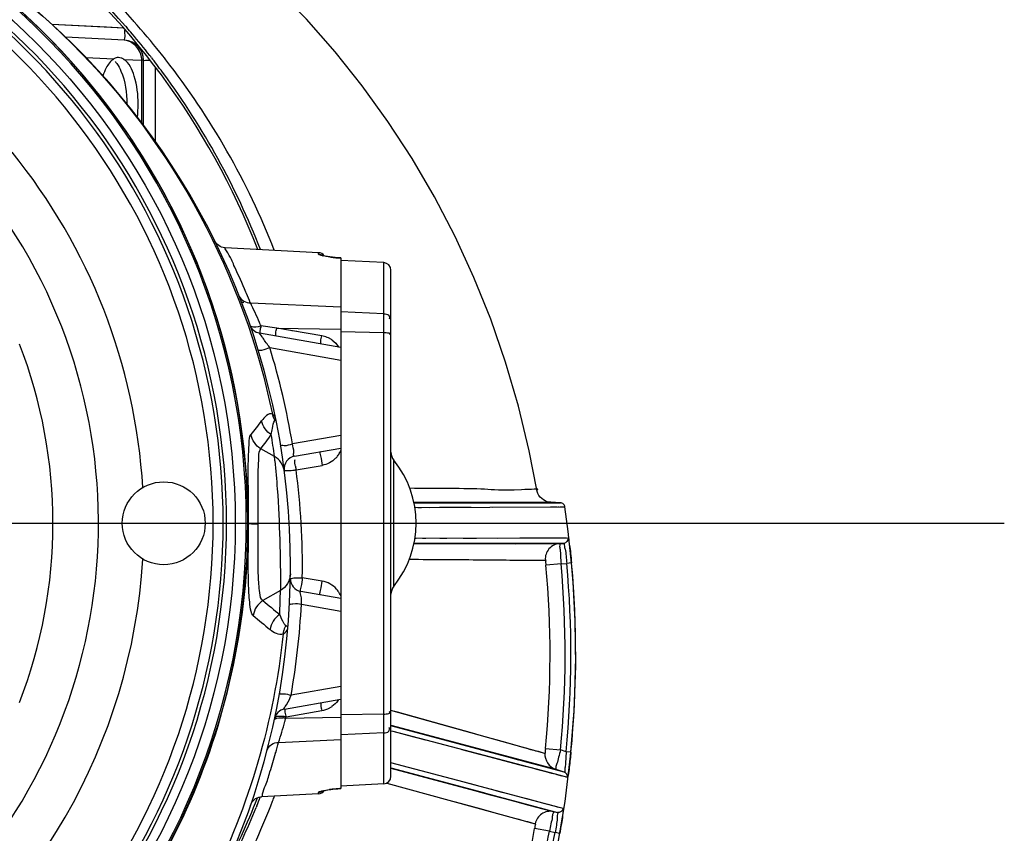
# Model space of a CAD drawing. Header units: inches. Extents: x 22575 to 24734, y 6028 to 6659.
# Tile 154 of 163: x 24699 to 24714, y 6493 to 6506. Entities that reach past the tile are written whole.
import ezdxf

# ---------------------------------------------------------------- set-up
doc = ezdxf.new("R2010")
doc.units = ezdxf.units.IN
doc.header["$LTSCALE"] = 0.5
doc.header["$MEASUREMENT"] = 0
doc.layers.add('CL', color=1, linetype='Continuous')

# ---------------------------------------------------------------- blocks, each defined once
blk = doc.blocks.new('Flygt Small 7 MGD')
at = {"color": 6, "linetype": 'Continuous'}
for p, q in [((24712.649, 6503.07), (24711.52, 6503.128)), ((24712.68, 6503.098), (24712.697, 6503.078)), ((24712.649, 6503.07), (24712.38, 6503.083)), ((24712.663, 6502.879), (24711.738, 6502.927)), ((24712.053, 6502.61), (24712.496, 6502.587)), ((24712.653, 6502.579), (24712.932, 6502.564)), ((24712.932, 6501.581), (24712.932, 6502.564)), ((24712.962, 6502.564), (24712.932, 6502.564)), ((24712.962, 6501.543), (24712.962, 6502.564)), ((24713.086, 6502.604), (24713.102, 6502.583)), ((24713.086, 6502.604), (24713.102, 6502.583)), ((24713.15, 6501.282), (24713.15, 6502.454)), ((24713.15, 6501.282), (24713.15, 6501.756)), ((24715.704, 6499.547), (24714.241, 6499.624)), ((24715.704, 6499.525), (24715.704, 6499.547)), ((24715.762, 6499.505), (24715.76, 6499.505)), ((24715.996, 6499.469), (24715.958, 6499.472)), ((24716.006, 6499.468), (24715.967, 6499.471)), ((24716.041, 6499.466), (24715.996, 6499.469)), ((24716.04, 6499.464), (24716.041, 6499.465)), ((24716.052, 6499.464), (24716.04, 6499.464)), ((24716.041, 6499.466), (24716.052, 6499.465)), ((24716.052, 6499.465), (24716.052, 6491.143)), ((24716.728, 6499.391), (24716.052, 6499.426)), ((24716.728, 6491.218), (24716.728, 6499.391)), ((24716.84, 6491.336), (24716.84, 6499.273)), ((24714.635, 6498.761), (24716.052, 6498.697)), ((24716.728, 6498.589), (24716.052, 6498.62)), ((24715.05, 6498.365), (24714.802, 6498.401)), ((24715.05, 6498.365), (24716.052, 6498.346)), ((24715.756, 6498.243), (24715.05, 6498.365)), ((24715.364, 6498.311), (24715.286, 6498.324)), ((24716.052, 6498.31), (24716.728, 6498.297)), ((24716.052, 6498.062), (24714.778, 6498.287)), ((24714.939, 6498.06), (24716.052, 6497.864)), ((24716.052, 6496.681), (24715.294, 6496.547)), ((24715.014, 6496.35), (24714.799, 6496.472)), ((24715.328, 6496.355), (24716.052, 6496.483)), ((24715.352, 6496.142), (24715.76, 6496.212)), ((24716.883, 6494.314), (24716.883, 6496.294)), ((24718.483, 6495.631), (24717.199, 6495.629)), ((24717.2, 6495.623), (24719.201, 6495.625)), ((24717.213, 6495.552), (24719.568, 6495.561)), ((24717.26, 6495.552), (24717.318, 6495.552)), ((24717.441, 6495.553), (24717.602, 6495.554)), ((24717.602, 6495.554), (24718.096, 6495.556)), ((24718.275, 6495.632), (24718.356, 6495.632)), ((24718.356, 6495.632), (24718.435, 6495.632)), ((24718.428, 6495.557), (24719.344, 6495.561)), ((24718.435, 6495.632), (24718.511, 6495.632)), ((24719.346, 6495.633), (24718.483, 6495.631)), ((24718.99, 6495.632), (24718.613, 6495.632)), ((24719.069, 6495.632), (24718.99, 6495.632)), ((24719.303, 6495.633), (24719.069, 6495.632)), ((24719.201, 6495.625), (24719.498, 6495.625)), ((24719.344, 6495.633), (24719.34, 6495.633)), ((24719.344, 6495.561), (24719.443, 6495.561)), ((24719.498, 6495.625), (24719.346, 6495.633)), ((24719.459, 6495.561), (24719.474, 6495.561)), ((24719.487, 6495.561), (24719.555, 6495.561)), ((24719.555, 6495.561), (24719.561, 6495.561)), ((24714.604, 6495.295), (24714.605, 6495.409)), ((24714.604, 6495.295), (24714.601, 6495.299)), ((24714.604, 6495.173), (24714.604, 6495.295)), ((24719.621, 6495.07), (24717.215, 6495.063)), ((24718.86, 6495.068), (24718.51, 6495.067)), ((24719.107, 6495.069), (24719.022, 6495.069)), ((24719.471, 6495.07), (24719.46, 6495.07)), ((24719.544, 6495.07), (24719.471, 6495.07)), ((24719.621, 6495.07), (24719.616, 6495.07)), ((24717.199, 6494.981), (24719.484, 6494.984)), ((24718.496, 6494.987), (24717.2, 6494.986)), ((24717.233, 6495.063), (24717.215, 6495.063)), ((24717.387, 6495.064), (24717.335, 6495.063)), ((24719.55, 6494.987), (24718.278, 6494.986)), ((24719.333, 6494.987), (24719.271, 6494.987)), ((24719.484, 6494.984), (24719.55, 6494.987)), ((24719.507, 6494.669), (24719.272, 6494.648)), ((24719.507, 6494.669), (24719.597, 6494.674)), ((24719.672, 6494.681), (24719.597, 6494.674)), ((24715.76, 6494.396), (24715.45, 6494.45)), ((24715.107, 6494.247), (24714.833, 6494.091)), ((24716.052, 6494.125), (24715.426, 6494.236)), ((24715.436, 6494.036), (24716.052, 6493.927)), ((24716.052, 6492.744), (24715.275, 6492.607)), ((24715.171, 6492.391), (24716.052, 6492.546)), ((24715.195, 6492.268), (24715.756, 6492.365)), ((24716.728, 6492.311), (24716.052, 6492.298)), ((24719.255, 6491.694), (24716.84, 6492.37)), ((24716.944, 6492.34), (24716.899, 6492.353)), ((24717.073, 6492.304), (24716.944, 6492.34)), ((24717.892, 6492.074), (24717.073, 6492.304)), ((24715.19, 6492.246), (24716.052, 6492.263)), ((24716.728, 6492.019), (24716.052, 6491.988)), ((24719.558, 6491.4), (24716.84, 6492.127)), ((24716.84, 6492.051), (24716.871, 6492.043)), ((24719.417, 6491.446), (24716.842, 6492.132)), ((24716.871, 6492.043), (24719.414, 6491.372)), ((24717.004, 6492.083), (24716.906, 6492.109)), ((24718.082, 6492.021), (24717.892, 6492.074)), ((24718.299, 6491.96), (24718.082, 6492.021)), ((24715.077, 6491.867), (24716.052, 6491.911)), ((24718.749, 6491.834), (24718.639, 6491.865)), ((24715.03, 6491.7), (24715.032, 6491.707)), ((24715.031, 6491.7), (24715.033, 6491.707)), ((24719.111, 6491.732), (24719.085, 6491.74)), ((24719.153, 6491.722), (24719.111, 6491.732)), ((24719.25, 6491.695), (24719.153, 6491.722)), ((24719.255, 6491.694), (24719.25, 6491.695)), ((24719.265, 6491.772), (24719.5, 6491.75)), ((24719.588, 6491.721), (24719.5, 6491.75)), ((24719.662, 6491.714), (24719.588, 6491.721)), ((24718.168, 6491.194), (24716.84, 6491.546)), ((24719.259, 6491.488), (24718.759, 6491.621)), ((24719.467, 6491.424), (24718.945, 6491.564)), ((24716.84, 6491.467), (24718.291, 6491.079)), ((24716.84, 6491.462), (24719.385, 6490.782)), ((24719.25, 6491.415), (24719.359, 6491.386)), ((24719.312, 6491.474), (24719.259, 6491.488)), ((24719.359, 6491.386), (24719.414, 6491.372)), ((24719.414, 6491.372), (24719.609, 6491.32)), ((24719.558, 6491.4), (24719.417, 6491.446)), ((24719.429, 6491.368), (24719.444, 6491.364)), ((24716.728, 6491.218), (24716.052, 6491.182)), ((24716.774, 6491.23), (24719.104, 6490.592)), ((24719.48, 6490.846), (24718.003, 6491.238)), ((24719.585, 6491.326), (24719.602, 6491.321)), ((24719.602, 6491.321), (24719.609, 6491.32)), ((24715.704, 6491.061), (24714.812, 6491.014)), ((24715.704, 6491.061), (24715.704, 6491.083)), ((24716.04, 6491.144), (24716.052, 6491.145)), ((24716.04, 6491.144), (24716.041, 6491.143)), ((24716.052, 6491.143), (24716.041, 6491.143)), ((24718.109, 6491.127), (24719.452, 6490.768)), ((24718.375, 6491.052), (24718.644, 6490.98)), ((24717.846, 6490.937), (24718.255, 6490.824)), ((24718.816, 6490.934), (24719.004, 6490.884)), ((24718.849, 6490.929), (24718.904, 6490.915)), ((24714.736, 6490.873), (24714.725, 6490.845)), ((24714.736, 6490.873), (24714.725, 6490.845)), ((24718.255, 6490.824), (24718.49, 6490.76)), ((24718.49, 6490.76), (24718.681, 6490.707)), ((24719.081, 6490.864), (24719.265, 6490.815)), ((24719.405, 6490.866), (24719.381, 6490.873)), ((24719.385, 6490.782), (24719.452, 6490.768)), ((24719.541, 6490.83), (24719.48, 6490.846)), ((24719.325, 6490.473), (24719.093, 6490.515)), ((24719.325, 6490.473), (24719.413, 6490.454)), ((24719.487, 6490.441), (24719.413, 6490.454))]:
    blk.add_line(p, q, dxfattribs=at)
for points in [[(24719.126, 6495.828), (24719.008, 6496.439), (24718.839, 6497.141), (24718.637, 6497.83), (24718.404, 6498.503), (24718.14, 6499.159), (24717.846, 6499.799), (24717.523, 6500.422), (24717.171, 6501.026), (24716.793, 6501.607), (24716.39, 6502.165), (24715.964, 6502.698), (24715.516, 6503.207), (24715.045, 6503.691)], [(24712.38, 6503.083), (24711.847, 6503.111), (24711.52, 6503.128)], [(24712.68, 6503.097), (24712.683, 6503.094), (24712.697, 6503.078)], [(24713.15, 6501.756), (24713.15, 6502.104), (24713.15, 6502.454)], [(24714.241, 6499.624), (24714.232, 6499.624), (24714.207, 6499.628), (24714.183, 6499.636), (24714.161, 6499.646), (24714.139, 6499.658), (24714.12, 6499.674), (24714.102, 6499.692), (24714.087, 6499.712), (24714.075, 6499.733)], [(24715.76, 6499.505), (24715.759, 6499.506), (24715.758, 6499.506), (24715.76, 6499.505), (24715.763, 6499.503), (24715.769, 6499.5)], [(24715.893, 6499.479), (24715.867, 6499.483), (24715.844, 6499.487), (24715.825, 6499.49), (24715.809, 6499.493), (24715.795, 6499.496), (24715.784, 6499.498), (24715.775, 6499.501), (24715.769, 6499.503), (24715.763, 6499.504), (24715.761, 6499.505)], [(24715.958, 6499.472), (24715.923, 6499.476), (24715.893, 6499.479)], [(24719.346, 6495.633), (24719.326, 6495.635), (24719.292, 6495.642), (24719.26, 6495.654), (24719.231, 6495.67), (24719.204, 6495.69), (24719.18, 6495.714), (24719.16, 6495.741), (24719.144, 6495.771), (24719.132, 6495.802), (24719.126, 6495.828)], [(24719.325, 6495.633), (24719.318, 6495.633), (24719.311, 6495.633), (24719.303, 6495.633)], [(24719.568, 6495.561), (24719.566, 6495.57), (24719.561, 6495.583), (24719.554, 6495.595), (24719.545, 6495.605), (24719.534, 6495.613), (24719.522, 6495.619), (24719.509, 6495.623), (24719.498, 6495.625)], [(24719.561, 6495.561), (24719.564, 6495.561), (24719.566, 6495.561), (24719.568, 6495.561), (24719.568, 6495.561)], [(24719.57, 6490.941), (24719.658, 6491.652), (24719.714, 6492.362), (24719.738, 6493.07), (24719.73, 6493.776), (24719.691, 6494.478), (24719.621, 6495.174), (24719.568, 6495.561)], [(24718.183, 6495.066), (24718.117, 6495.066), (24717.975, 6495.065)], [(24719.022, 6495.069), (24718.915, 6495.068), (24718.86, 6495.068)], [(24719.388, 6495.07), (24719.356, 6495.07), (24719.107, 6495.069)], [(24719.46, 6495.07), (24719.419, 6495.07), (24719.404, 6495.071), (24719.388, 6495.07)], [(24719.593, 6495.07), (24719.556, 6495.07), (24719.544, 6495.07)], [(24717.717, 6495.065), (24717.663, 6495.064), (24717.605, 6495.064)], [(24718.795, 6494.983), (24719.313, 6494.984), (24719.33, 6494.984), (24719.347, 6494.984)], [(24716.871, 6492.043), (24717.197, 6491.957), (24717.285, 6491.934), (24717.375, 6491.91)], [(24718.639, 6491.865), (24718.491, 6491.907), (24718.299, 6491.96)], [(24719.035, 6491.753), (24718.96, 6491.775), (24718.927, 6491.784), (24718.749, 6491.834)], [(24717.952, 6491.758), (24718.227, 6491.685), (24718.313, 6491.662), (24718.842, 6491.523)], [(24719.085, 6491.74), (24719.07, 6491.744), (24719.053, 6491.748), (24719.035, 6491.753)], [(24718.945, 6491.564), (24718.895, 6491.577), (24718.846, 6491.59), (24718.603, 6491.655)], [(24718.842, 6491.523), (24719.076, 6491.461), (24719.125, 6491.448), (24719.25, 6491.415)], [(24719.342, 6491.466), (24719.328, 6491.47), (24719.312, 6491.474)], [(24719.458, 6491.36), (24719.485, 6491.353), (24719.514, 6491.345)], [(24715.761, 6491.103), (24715.76, 6491.103), (24715.758, 6491.102), (24715.759, 6491.103), (24715.762, 6491.104), (24715.767, 6491.105), (24715.774, 6491.107), (24715.783, 6491.109), (24715.794, 6491.112), (24715.808, 6491.115), (24715.825, 6491.118), (24715.845, 6491.122), (24715.87, 6491.126)], [(24715.87, 6491.126), (24715.899, 6491.13), (24715.931, 6491.134), (24715.967, 6491.137), (24716.006, 6491.14), (24716.041, 6491.143)], [(24718.222, 6491.093), (24718.3, 6491.072), (24718.375, 6491.052)], [(24718.291, 6491.079), (24718.371, 6491.057), (24718.728, 6490.962)], [(24718.654, 6491.065), (24718.584, 6491.084), (24718.505, 6491.105), (24718.423, 6491.126)], [(24714.636, 6490.882), (24714.646, 6490.906), (24714.66, 6490.929), (24714.677, 6490.951), (24714.697, 6490.969), (24714.718, 6490.985), (24714.742, 6490.998), (24714.768, 6491.007), (24714.794, 6491.013), (24714.812, 6491.014)], [(24718.369, 6486.761), (24718.649, 6487.44), (24718.897, 6488.129), (24719.113, 6488.825), (24719.298, 6489.527), (24719.45, 6490.233), (24719.57, 6490.941)], [(24718.644, 6490.98), (24718.704, 6490.964), (24718.761, 6490.949)], [(24719.307, 6490.893), (24719.261, 6490.905), (24718.953, 6490.986)], [(24719.004, 6490.884), (24719.044, 6490.874), (24719.081, 6490.864)], [(24719.381, 6490.873), (24719.329, 6490.887), (24719.307, 6490.893)], [(24719.453, 6490.854), (24719.444, 6490.856), (24719.405, 6490.866)], [(24718.681, 6490.707), (24718.843, 6490.662), (24718.892, 6490.648), (24718.952, 6490.632)], [(24718.952, 6490.632), (24718.979, 6490.625), (24719.104, 6490.592)]]:
    blk.add_lwpolyline(points, dxfattribs=at)
for centre, radius in [((24703.749, 6495.304), 10.65), ((24713.277, 6495.304), 0.65)]:
    blk.add_circle(centre, radius, dxfattribs=at)
for centre, radius, start, end in [((24703.749, 6495.304), 11.811, 21.3195, 142.0134), ((24703.616, 6495.222), 12.007, 40.9864, 66.3129), ((24703.826, 6495.193), 12.017, 41.7792, 67.1793), ((24703.749, 6495.304), 10.846, 92.5497, 87.4503), ((24703.749, 6495.304), 10.823, 92.5496, 87.4504), ((24703.749, 6494.635), 11.516, 272.4002, 87.5999), ((24703.748, 6495.3), 10.85, 39.5045, 77.8905), ((24703.749, 6495.304), 10.512, 283.1486, 76.8512), ((24703.749, 6495.304), 10.46, 285.9043, 74.0957), ((24703.749, 6495.304), 10.303, 285.9043, 74.0957), ((24703.761, 6495.13), 12.107, 41.6356, 41.7989), ((24703.765, 6495.133), 12.102, 38.6403, 41.6357), ((24717.442, 6502.823), 4.783, 177.2727, 177.813), ((24703.656, 6495.26), 11.952, 40.2247, 40.8491), ((24703.661, 6495.265), 11.945, 38.1323, 40.2246), ((24712.647, 6502.564), 0.315, 0, 87), ((24703.661, 6495.265), 11.946, 37.907, 38.1322), ((24703.781, 6495.146), 12.082, 37.9385, 38.6397), ((24712.59, 6502.567), 0.342, 359.4958, 7.6563), ((24703.662, 6495.265), 11.944, 36.384, 37.7826), ((24703.639, 6495.256), 11.969, 21.2574, 36.3563), ((24703.741, 6495.294), 10.86, 0.0254, 39.5073), ((24711.207, 6501.877), 1.669, 352.8848, 0.0509), ((24703.749, 6495.304), 9.217, 3.4881, 39.1396), ((24703.749, 6495.304), 8.504, 310.3875, 34.7644), ((24715.698, 6499.429), 0.118, 34.6382, 87), ((24715.941, 6500.231), 0.751, 256.8499, 257.5806), ((24716.124, 6501.271), 1.808, 262.2208, 263.4605), ((24716.154, 6501.545), 2.084, 263.4782, 265.1585), ((24716.167, 6501.689), 2.228, 265.1403, 265.6675), ((24716.166, 6501.675), 2.214, 265.6649, 266.731), ((24716.722, 6499.273), 0.118, 0, 87), ((24704.287, 6494.558), 11.169, 23.047, 25.2381), ((24704.27, 6494.551), 11.187, 22.9208, 23.0467), ((24714.571, 6498.993), 0.228, 250.2289, 260.9856), ((24704.223, 6494.531), 11.238, 22.1117, 22.9203), ((24706.737, 6494.878), 8.801, 23.9501, 26.1842), ((24714.812, 6498.481), 0.197, 199.1696, 260), ((24707.376, 6495.164), 8.101, 23.5531, 23.9386), ((24715.687, 6497.846), 0.402, 73.8117, 80.1265), ((24715.687, 6497.845), 0.404, 61.6363, 73.8455), ((24715.692, 6497.855), 0.393, 55.2982, 61.5836), ((24703.749, 6495.304), 7.791, 338.8614, 21.1386), ((24703.737, 6494.632), 11.716, 9.4102, 17.0168), ((24715.283, 6497.074), 0.308, 191.2629, 193.4028), ((24715.29, 6497.076), 0.315, 193.4128, 210.1528), ((24710.954, 6499.773), 4.805, 320.209, 323.4174), ((24710.872, 6499.545), 4.986, 321.9616, 325.1457), ((24703.898, 6494.903), 11.209, 7.4139, 9.1985), ((24702.222, 6495.058), 12.857, 5.4681, 5.7664), ((24715.362, 6496.161), 0.197, 100, 187.4885), ((24715.706, 6496.584), 0.374, 315.6259, 325.235), ((24715.706, 6496.585), 0.374, 325.2106, 334.6536), ((24715.713, 6496.581), 0.366, 334.67, 337.9018), ((24717.037, 6496.418), 0.197, 180.0002, 218.9426), ((24719.558, 6496.91), 4.276, 189.5752, 190.3517), ((24715.659, 6495.304), 1.575, 321.0576, 38.9424), ((24715.095, 6498.186), 2.061, 276.4579, 277.1414), ((24704.269, 6494.65), 11.183, 3.3523, 7.6637), ((24704.273, 6494.65), 11.178, 358.9734, 3.354), ((24719.497, 6494.748), 0.236, 93.0216, 185.5562), ((24703.749, 6495.304), 9.217, 303.4881, 356.5119), ((24703.912, 6493.245), 15.423, 354.521, 5.2183), ((24703.899, 6493.244), 15.673, 354.5276, 5.216), ((24703.924, 6493.248), 15.738, 354.434, 5.1994), ((24703.924, 6493.248), 15.813, 354.4342, 5.1995), ((24715.46, 6494.43), 0.197, 178.9962, 260), ((24717.037, 6494.191), 0.197, 141.0574, 179.9998), ((24703.898, 6494.366), 11.209, 357.4676, 359.3914), ((24715.697, 6494.016), 0.386, 35.2431, 41.3583), ((24727.254, 6508.658), 19.143, 229.5465, 230.5747), ((24703.738, 6494.636), 11.713, 350.0239, 357.0629), ((24727.099, 6508.421), 19.139, 229.5442, 230.5726), ((24715.46, 6493.541), 0.312, 166.3362, 174.9217), ((24715.695, 6492.749), 0.388, 323.9743, 327.2992), ((24715.205, 6492.197), 0.197, 100, 167.9852), ((24715.687, 6492.764), 0.405, 279.8994, 298.3349), ((24715.692, 6492.753), 0.393, 298.4157, 304.7379), ((24707.432, 6494.356), 8.04, 341.9686, 344.4032), ((24715.107, 6491.749), 0.504, 83.1564, 85.7364), ((24715.109, 6491.762), 0.491, 80.4871, 83.1736), ((24707.983, 6494.201), 7.468, 344.4097, 344.8239), ((24704.237, 6494.655), 11.215, 347.5952, 347.7121), ((24704.295, 6494.746), 11.16, 344.1966, 345.0479), ((24716.722, 6491.336), 0.118, 273, 360), ((24715.698, 6491.179), 0.118, 273, 325.3616), ((24716.123, 6489.341), 1.804, 96.5594, 97.8017), ((24716.161, 6489.004), 2.143, 93.2287, 96.5305), ((24703.749, 6495.304), 11.811, 332.3467, 338.6108), ((24703.747, 6495.303), 12.052, 332.6695, 338.8105), ((24703.736, 6495.311), 11.862, 338.0296, 338.7497), ((24703.739, 6495.306), 12.061, 338.8102, 339.2078), ((24703.749, 6495.306), 11.848, 332.6578, 337.8845), ((24719.336, 6490.551), 0.236, 78.023, 170.1714), ((24703.399, 6493.325), 15.944, 339.0043, 349.8472), ((24703.404, 6493.322), 16.174, 339.0095, 349.8567), ((24703.411, 6493.32), 16.257, 338.9388, 349.8484)]:
    blk.add_arc(centre, radius, start, end, dxfattribs=at)
for points, knots in [([(24706.008, 6505.927), (24708.167, 6505.495), (24712.325, 6503.314), (24714.541, 6499.171), (24714.981, 6497.014)], [0, 0, 0, 0, 0.500153, 1, 1, 1, 1]), ([(24712.663, 6503.006), (24712.662, 6502.974), (24712.673, 6502.947), (24712.652, 6502.879), (24712.663, 6502.879)], [0, 0, 0, 0, 0.736336, 1, 1, 1, 1]), ([(24712.567, 6502.607), (24712.555, 6502.607), (24712.53, 6502.604), (24712.507, 6502.593), (24712.496, 6502.587)], [0, 0, 0, 0, 0.485104, 1, 1, 1, 1]), ([(24712.513, 6502.546), (24712.518, 6502.541), (24712.528, 6502.53), (24712.537, 6502.518), (24712.542, 6502.512)], [0, 0, 0, 0, 0.487532, 1, 1, 1, 1]), ([(24712.542, 6502.512), (24712.568, 6502.476), (24712.67, 6502.28), (24712.698, 6502.054), (24712.698, 6501.879)], [0, 0, 0, 0, 0.201222, 1, 1, 1, 1]), ([(24712.653, 6502.579), (24712.64, 6502.588), (24712.613, 6502.602), (24712.582, 6502.607), (24712.567, 6502.607)], [0, 0, 0, 0, 0.520728, 1, 1, 1, 1]), ([(24712.876, 6501.879), (24712.876, 6502.026), (24712.847, 6502.271), (24712.738, 6502.521), (24712.653, 6502.579)], [0, 0, 0, 0, 0.590132, 1, 1, 1, 1]), ([(24713.07, 6502.559), (24713.043, 6502.559), (24713.02, 6502.57), (24712.962, 6502.555), (24712.962, 6502.564)], [0, 0, 0, 0, 0.741717, 1, 1, 1, 1]), ([(24714.39, 6499.32), (24714.354, 6499.396), (24714.358, 6499.436), (24714.218, 6499.64), (24714.241, 6499.624)], [0, 0, 0, 0, 0.745661, 1, 1, 1, 1]), ([(24715.705, 6499.523), (24715.705, 6499.523), (24715.704, 6499.524), (24715.704, 6499.525), (24715.704, 6499.525)], [0, 0, 0, 0, 0.536826, 1, 1, 1, 1]), ([(24715.704, 6499.525), (24715.715, 6499.525), (24715.737, 6499.52), (24715.757, 6499.51), (24715.767, 6499.503)], [0, 0, 0, 0, 0.484665, 1, 1, 1, 1]), ([(24715.77, 6499.499), (24715.755, 6499.503), (24715.734, 6499.509), (24715.709, 6499.517), (24715.705, 6499.523)], [0, 0, 0, 0, 0.679797, 1, 1, 1, 1]), ([(24716.728, 6498.589), (24716.755, 6498.588), (24716.811, 6498.589), (24716.824, 6498.521), (24716.811, 6498.506)], [0, 0, 0, 0, 0.570509, 1, 1, 1, 1]), ([(24714.626, 6498.416), (24714.629, 6498.408), (24714.682, 6498.367), (24714.752, 6498.387), (24714.802, 6498.401)], [0, 0, 0, 0, 0.146558, 1, 1, 1, 1]), ([(24714.802, 6498.401), (24714.797, 6498.373), (24714.78, 6498.351), (24714.789, 6498.285), (24714.778, 6498.287)], [0, 0, 0, 0, 0.726011, 1, 1, 1, 1]), ([(24715.026, 6498.243), (24715.037, 6498.241), (24715.026, 6498.312), (24715.045, 6498.335), (24715.05, 6498.365)], [0, 0, 0, 0, 0.274309, 1, 1, 1, 1]), ([(24714.939, 6498.06), (24714.905, 6498.109), (24714.84, 6498.188), (24714.817, 6498.239), (24714.768, 6498.289), (24714.778, 6498.287)], [0, 0, 0, 0, 0.639876, 0.893894, 1, 1, 1, 1]), ([(24715.732, 6498.119), (24715.743, 6498.117), (24715.732, 6498.189), (24715.751, 6498.213), (24715.756, 6498.243)], [0, 0, 0, 0, 0.266043, 1, 1, 1, 1]), ([(24716.728, 6498.297), (24716.754, 6498.296), (24716.779, 6498.296), (24716.833, 6498.28), (24716.817, 6498.265), (24716.811, 6498.262)], [0, 0, 0, 0, 0.648798, 0.832997, 1, 1, 1, 1]), ([(24714.761, 6498.003), (24714.756, 6498.02), (24714.865, 6498.016), (24714.897, 6498.048), (24714.939, 6498.06)], [0, 0, 0, 0, 0.290071, 1, 1, 1, 1]), ([(24715.03, 6496.949), (24715.027, 6496.962), (24715.015, 6496.988), (24714.994, 6497.006), (24714.981, 6497.014)], [0, 0, 0, 0, 0.462802, 1, 1, 1, 1]), ([(24715.018, 6496.918), (24715.022, 6496.923), (24715.029, 6496.932), (24715.031, 6496.945), (24715.03, 6496.949)], [0, 0, 0, 0, 0.57709, 1, 1, 1, 1]), ([(24714.605, 6495.409), (24714.605, 6495.566), (24714.605, 6495.856), (24714.599, 6496.246), (24714.615, 6496.509), (24714.617, 6496.662), (24714.646, 6496.697)], [0, 0, 0, 0, 0.365597, 0.675801, 0.894804, 1, 1, 1, 1]), ([(24714.76, 6495.291), (24714.76, 6495.433), (24714.761, 6495.696), (24714.753, 6496.055), (24714.768, 6496.295), (24714.769, 6496.443), (24714.799, 6496.472)], [0, 0, 0, 0, 0.358347, 0.669789, 0.893504, 1, 1, 1, 1]), ([(24715.11, 6496.515), (24715.107, 6496.533), (24715.215, 6496.513), (24715.251, 6496.54), (24715.294, 6496.547)], [0, 0, 0, 0, 0.290332, 1, 1, 1, 1]), ([(24715.328, 6496.355), (24715.309, 6496.352), (24715.326, 6496.463), (24715.301, 6496.502), (24715.294, 6496.547)], [0, 0, 0, 0, 0.291045, 1, 1, 1, 1]), ([(24715.342, 6496.199), (24715.339, 6496.214), (24715.335, 6496.231), (24715.327, 6496.311), (24715.333, 6496.295)], [0, 0, 0, 0, 0.472512, 1, 1, 1, 1]), ([(24715.736, 6496.427), (24715.714, 6496.423), (24715.76, 6496.312), (24715.75, 6496.262), (24715.76, 6496.212)], [0, 0, 0, 0, 0.298325, 1, 1, 1, 1]), ([(24715.02, 6496.283), (24715.034, 6496.136), (24715.091, 6495.459), (24715.107, 6494.779), (24715.107, 6494.247)], [0, 0, 0, 0, 0.217272, 1, 1, 1, 1]), ([(24715.167, 6496.136), (24715.167, 6496.131), (24715.194, 6496.131), (24715.207, 6496.13), (24715.221, 6496.13)], [0, 0, 0, 0, 0.260355, 1, 1, 1, 1]), ([(24719.126, 6495.828), (24719.205, 6495.845), (24718.592, 6495.809), (24718.252, 6495.856), (24717.525, 6495.847), (24717.134, 6495.852)], [0, 0, 0, 0, 0.120912, 0.411156, 1, 1, 1, 1]), ([(24702.874, 6484.472), (24704.353, 6484.352), (24707.397, 6484.734), (24711.321, 6487.087), (24713.978, 6490.812), (24714.602, 6493.815), (24714.601, 6495.299)], [0, 0, 0, 0, 0.249999, 0.5, 0.750001, 1, 1, 1, 1]), ([(24714.601, 6495.299), (24714.6, 6495.299), (24714.599, 6495.299), (24714.596, 6495.299), (24714.596, 6495.299)], [0, 0, 0, 0, 0.748131, 1, 1, 1, 1]), ([(24714.76, 6495.291), (24714.74, 6495.291), (24714.689, 6495.293), (24714.637, 6495.291), (24714.604, 6495.295)], [0, 0, 0, 0, 0.372353, 1, 1, 1, 1]), ([(24714.833, 6494.091), (24714.796, 6494.114), (24714.775, 6494.269), (24714.756, 6494.51), (24714.758, 6494.879), (24714.759, 6495.147), (24714.76, 6495.291)], [0, 0, 0, 0, 0.107082, 0.330212, 0.64243, 1, 1, 1, 1]), ([(24714.681, 6493.859), (24714.645, 6493.89), (24714.626, 6494.051), (24714.603, 6494.318), (24714.603, 6494.718), (24714.604, 6495.013), (24714.604, 6495.173)], [0, 0, 0, 0, 0.10762, 0.326843, 0.636497, 1, 1, 1, 1]), ([(24719.621, 6495.07), (24719.631, 6495.07), (24719.625, 6495.01), (24719.648, 6494.949), (24719.656, 6494.82), (24719.667, 6494.731), (24719.672, 6494.681)], [0, 0, 0, 0, 0.078417, 0.295771, 0.619047, 1, 1, 1, 1]), ([(24719.484, 6494.984), (24719.492, 6494.982), (24719.479, 6494.936), (24719.498, 6494.885), (24719.497, 6494.781), (24719.504, 6494.709), (24719.507, 6494.669)], [0, 0, 0, 0, 0.07674, 0.293636, 0.617795, 1, 1, 1, 1]), ([(24719.55, 6494.987), (24719.559, 6494.987), (24719.556, 6494.939), (24719.586, 6494.858), (24719.59, 6494.748), (24719.597, 6494.674)], [0, 0, 0, 0, 0.078874, 0.295875, 1, 1, 1, 1]), ([(24717.128, 6494.739), (24717.51, 6494.737), (24718.222, 6494.733), (24718.933, 6494.725), (24719.262, 6494.725)], [0, 0, 0, 0, 0.537581, 1, 1, 1, 1]), ([(24719.262, 6494.725), (24719.269, 6494.72), (24719.262, 6494.687), (24719.27, 6494.665), (24719.272, 6494.648)], [0, 0, 0, 0, 0.328677, 1, 1, 1, 1]), ([(24715.45, 6494.45), (24715.441, 6494.4), (24715.45, 6494.35), (24715.404, 6494.24), (24715.426, 6494.236)], [0, 0, 0, 0, 0.698753, 1, 1, 1, 1]), ([(24715.263, 6494.433), (24715.263, 6494.438), (24715.29, 6494.442), (24715.304, 6494.445), (24715.317, 6494.446)], [0, 0, 0, 0, 0.263104, 1, 1, 1, 1]), ([(24715.736, 6494.181), (24715.714, 6494.185), (24715.76, 6494.297), (24715.751, 6494.347), (24715.76, 6494.396)], [0, 0, 0, 0, 0.305849, 1, 1, 1, 1]), ([(24715.436, 6494.036), (24715.433, 6494.083), (24715.448, 6494.122), (24715.407, 6494.239), (24715.426, 6494.236)], [0, 0, 0, 0, 0.710112, 1, 1, 1, 1]), ([(24716.052, 6494.165), (24716.047, 6494.178), (24716.035, 6494.203), (24716.02, 6494.227), (24716.012, 6494.239)], [0, 0, 0, 0, 0.497217, 1, 1, 1, 1]), ([(24715.25, 6494.046), (24715.249, 6494.028), (24715.353, 6494.062), (24715.392, 6494.038), (24715.436, 6494.036)], [0, 0, 0, 0, 0.289759, 1, 1, 1, 1]), ([(24715.192, 6493.7), (24715.184, 6493.687), (24715.17, 6493.659), (24715.161, 6493.629), (24715.157, 6493.614)], [0, 0, 0, 0, 0.498165, 1, 1, 1, 1]), ([(24715.192, 6493.7), (24715.186, 6493.705), (24715.174, 6493.717), (24715.165, 6493.731), (24715.16, 6493.739)], [0, 0, 0, 0, 0.450778, 1, 1, 1, 1]), ([(24715.224, 6493.661), (24715.224, 6493.667), (24715.214, 6493.684), (24715.2, 6493.693), (24715.192, 6493.7)], [0, 0, 0, 0, 0.364727, 1, 1, 1, 1]), ([(24715.149, 6493.568), (24715.008, 6492.212), (24714.227, 6489.534), (24711.731, 6486.219), (24708.26, 6483.989), (24705.571, 6483.396), (24704.231, 6483.34)], [0, 0, 0, 0, 0.252246, 0.502866, 0.751926, 1, 1, 1, 1]), ([(24715.091, 6492.641), (24715.088, 6492.623), (24715.195, 6492.642), (24715.231, 6492.615), (24715.275, 6492.607)], [0, 0, 0, 0, 0.289908, 1, 1, 1, 1]), ([(24715.171, 6492.391), (24715.147, 6492.387), (24715.251, 6492.516), (24715.25, 6492.557), (24715.275, 6492.607)], [0, 0, 0, 0, 0.300212, 1, 1, 1, 1]), ([(24715.732, 6492.489), (24715.743, 6492.492), (24715.732, 6492.419), (24715.751, 6492.396), (24715.756, 6492.365)], [0, 0, 0, 0, 0.266043, 1, 1, 1, 1]), ([(24715.171, 6492.391), (24715.178, 6492.392), (24715.17, 6492.33), (24715.187, 6492.31), (24715.192, 6492.28)], [0, 0, 0, 0, 0.192301, 1, 1, 1, 1]), ([(24716.728, 6492.311), (24716.754, 6492.312), (24716.779, 6492.313), (24716.833, 6492.329), (24716.817, 6492.343), (24716.811, 6492.346)], [0, 0, 0, 0, 0.648798, 0.832997, 1, 1, 1, 1]), ([(24715.008, 6492.215), (24715.009, 6492.222), (24715.046, 6492.261), (24715.103, 6492.255), (24715.145, 6492.251)], [0, 0, 0, 0, 0.144892, 1, 1, 1, 1]), ([(24715.195, 6492.268), (24715.173, 6492.272), (24715.118, 6492.277), (24715.021, 6492.278), (24715.013, 6492.238)], [0, 0, 0, 0, 0.349555, 1, 1, 1, 1]), ([(24716.728, 6492.019), (24716.755, 6492.02), (24716.811, 6492.019), (24716.824, 6492.087), (24716.811, 6492.102)], [0, 0, 0, 0, 0.570509, 1, 1, 1, 1]), ([(24714.812, 6491.014), (24714.825, 6491.024), (24714.827, 6491.095), (24714.889, 6491.212), (24714.949, 6491.433), (24715.003, 6491.601), (24715.031, 6491.7)], [0, 0, 0, 0, 0.064592, 0.256792, 0.571102, 1, 1, 1, 1]), ([(24719.265, 6491.772), (24719.263, 6491.754), (24719.254, 6491.739), (24719.262, 6491.692), (24719.255, 6491.694)], [0, 0, 0, 0, 0.708465, 1, 1, 1, 1]), ([(24719.5, 6491.75), (24719.49, 6491.711), (24719.469, 6491.642), (24719.449, 6491.539), (24719.421, 6491.494), (24719.425, 6491.445), (24719.417, 6491.446)], [0, 0, 0, 0, 0.382089, 0.706311, 0.923327, 1, 1, 1, 1]), ([(24719.588, 6491.721), (24719.586, 6491.68), (24719.58, 6491.607), (24719.577, 6491.498), (24719.562, 6491.452), (24719.566, 6491.398), (24719.558, 6491.4)], [0, 0, 0, 0, 0.380297, 0.70509, 0.923643, 1, 1, 1, 1]), ([(24719.662, 6491.714), (24719.659, 6491.676), (24719.646, 6491.555), (24719.633, 6491.433), (24719.618, 6491.35)], [0, 0, 0, 0, 0.310753, 1, 1, 1, 1]), ([(24719.618, 6491.35), (24719.616, 6491.342), (24719.613, 6491.336), (24719.612, 6491.319), (24719.609, 6491.32)], [0, 0, 0, 0, 0.746923, 1, 1, 1, 1]), ([(24715.704, 6491.083), (24715.704, 6491.09), (24715.735, 6491.099), (24715.753, 6491.105), (24715.77, 6491.109)], [0, 0, 0, 0, 0.280846, 1, 1, 1, 1]), ([(24715.725, 6491.086), (24715.721, 6491.085), (24715.714, 6491.084), (24715.708, 6491.083), (24715.704, 6491.083)], [0, 0, 0, 0, 0.508786, 1, 1, 1, 1]), ([(24715.767, 6491.105), (24715.76, 6491.1), (24715.747, 6491.093), (24715.732, 6491.088), (24715.725, 6491.086)], [0, 0, 0, 0, 0.506797, 1, 1, 1, 1]), ([(24719.385, 6490.782), (24719.393, 6490.779), (24719.368, 6490.737), (24719.373, 6490.684), (24719.345, 6490.584), (24719.333, 6490.512), (24719.325, 6490.473)], [0, 0, 0, 0, 0.076757, 0.293655, 0.617807, 1, 1, 1, 1]), ([(24719.452, 6490.768), (24719.46, 6490.766), (24719.445, 6490.72), (24719.451, 6490.634), (24719.426, 6490.528), (24719.413, 6490.454)], [0, 0, 0, 0, 0.079032, 0.296067, 1, 1, 1, 1]), ([(24719.541, 6490.83), (24719.551, 6490.827), (24719.53, 6490.771), (24719.536, 6490.706), (24719.509, 6490.579), (24719.496, 6490.49), (24719.487, 6490.441)], [0, 0, 0, 0, 0.078231, 0.295425, 0.618825, 1, 1, 1, 1]), ([(24719.104, 6490.592), (24719.109, 6490.585), (24719.094, 6490.555), (24719.096, 6490.532), (24719.093, 6490.515)], [0, 0, 0, 0, 0.328796, 1, 1, 1, 1])]:
    blk.add_open_spline(points, degree=3, knots=knots, dxfattribs=at)
for points in [[(24712.929, 6502.613), (24712.913, 6502.737), (24712.789, 6502.872), (24712.663, 6502.879)], [(24712.496, 6502.587), (24712.442, 6502.556), (24712.403, 6502.5), (24712.374, 6502.445)], [(24715.01, 6499.585), (24714.596, 6500.654), (24714.014, 6501.67), (24713.309, 6502.574)], [(24712.374, 6502.445), (24712.353, 6502.405), (24712.337, 6502.363), (24712.323, 6502.32)], [(24715.879, 6499.48), (24715.845, 6499.484), (24715.812, 6499.49), (24715.779, 6499.497)], [(24714.462, 6498.86), (24714.486, 6498.798), (24714.568, 6498.758), (24714.635, 6498.761)], [(24715.915, 6498.178), (24715.957, 6498.149), (24715.994, 6498.111), (24716.021, 6498.068)], [(24714.981, 6497.014), (24714.926, 6497.052), (24714.852, 6496.962), (24714.812, 6496.909)], [(24714.963, 6496.695), (24714.888, 6496.739), (24714.829, 6496.823), (24714.812, 6496.909)], [(24714.963, 6496.695), (24714.969, 6496.728), (24714.975, 6496.76), (24714.981, 6496.792)], [(24714.981, 6496.792), (24714.99, 6496.835), (24714.99, 6496.884), (24715.018, 6496.918)], [(24714.799, 6496.472), (24714.721, 6496.518), (24714.66, 6496.608), (24714.646, 6496.697)], [(24715.169, 6496.121), (24715.157, 6496.212), (24715.094, 6496.305), (24715.014, 6496.35)], [(24715.973, 6496.323), (24715.917, 6496.266), (24715.839, 6496.225), (24715.76, 6496.212)], [(24715.221, 6496.13), (24715.257, 6496.131), (24715.292, 6496.135), (24715.327, 6496.139)], [(24719.621, 6495.07), (24719.624, 6495.034), (24719.587, 6494.989), (24719.55, 6494.987)], [(24715.264, 6494.512), (24715.263, 6494.41), (24715.196, 6494.298), (24715.107, 6494.247)], [(24715.317, 6494.446), (24715.361, 6494.45), (24715.406, 6494.45), (24715.45, 6494.45)], [(24715.986, 6494.271), (24715.929, 6494.336), (24715.845, 6494.382), (24715.76, 6494.396)], [(24714.833, 6494.091), (24714.754, 6494.044), (24714.692, 6493.951), (24714.681, 6493.859)], [(24715.096, 6493.871), (24715.016, 6493.823), (24714.955, 6493.729), (24714.944, 6493.637)], [(24715.16, 6493.739), (24715.135, 6493.781), (24715.115, 6493.826), (24715.097, 6493.871)], [(24715.149, 6493.568), (24715.084, 6493.538), (24714.999, 6493.59), (24714.944, 6493.637)], [(24715.149, 6493.568), (24715.185, 6493.586), (24715.22, 6493.621), (24715.224, 6493.661)], [(24716.009, 6492.521), (24715.983, 6492.486), (24715.951, 6492.455), (24715.915, 6492.43)], [(24714.897, 6491.746), (24714.915, 6491.816), (24715.004, 6491.868), (24715.077, 6491.867)], [(24719.255, 6491.694), (24719.245, 6491.596), (24719.323, 6491.476), (24719.417, 6491.446)], [(24719.609, 6491.32), (24719.613, 6491.351), (24719.588, 6491.39), (24719.558, 6491.4)], [(24715.77, 6491.109), (24715.806, 6491.118), (24715.842, 6491.123), (24715.878, 6491.128)], [(24719.541, 6490.83), (24719.536, 6490.794), (24719.487, 6490.761), (24719.452, 6490.768)]]:
    blk.add_open_spline(points, degree=3, dxfattribs=at)
at = {"layer": 'CL'}
blk.add_line((24703.749, 6495.304), (24726.459, 6495.304), dxfattribs=at)

msp = doc.modelspace()

# ---------------------------------------------------------------- block references
msp.add_blockref('Flygt Small 7 MGD', (-12.197, 3.012))

doc.saveas('drawing.dxf')
